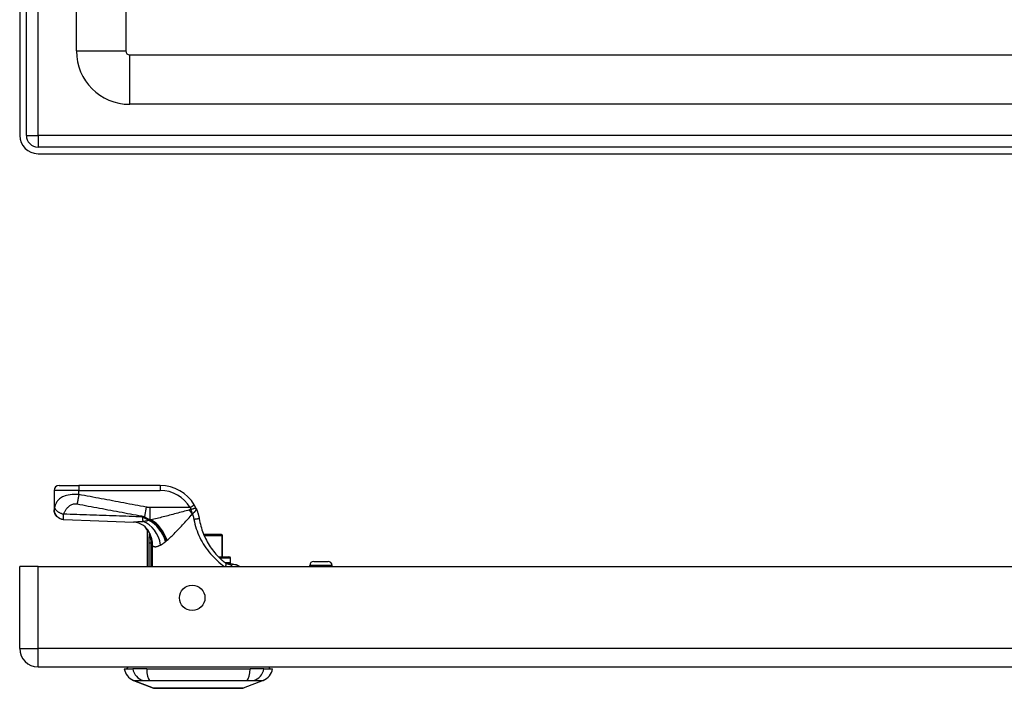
# Model space of a CAD drawing. Header units: inches. Extents: x 2.3 to 72.2, y 3.3 to 39.4.
# Tile 1 of 77: x 2.3 to 10.1, y 3.3 to 8.6. Entities that reach past the tile are written whole.
import ezdxf

# ---------------------------------------------------------------- set-up
doc = ezdxf.new("R2010")
doc.units = ezdxf.units.IN
doc.header["$MEASUREMENT"] = 0
doc.layers.add('Visible Edges(ANSI)', color=7, linetype='Continuous', lineweight=25)
doc.layers.add('Visible Tangent Edges(ANSI)', color=7, linetype='Continuous', lineweight=25)

msp = doc.modelspace()

# ---------------------------------------------------------------- linework, layer by layer
at = {"layer": 'Visible Edges(ANSI)'}
for p, q in [((2.2561, 27.2221), (2.2561, 7.7111)), ((2.3091, 7.7111), (2.3091, 27.2221)), ((2.7082, 8.3835), (2.7082, 11.4322)), ((3.1019, 11.4313), (3.1019, 8.3835)), ((3.1329, 8.3525), (13.277, 8.3525)), ((13.277, 7.9588), (3.1329, 7.9588)), ((14.0281, 7.6181), (2.4021, 7.6181)), ((2.4021, 7.5651), (14.0281, 7.5651)), ((2.5305, 4.8817), (2.5305, 4.7296)), ((2.5699, 4.9211), (2.7274, 4.9211)), ((3.3764, 4.9211), (2.7274, 4.9211)), ((2.5305, 4.7296), (2.5305, 4.7284)), ((3.273, 4.5644), (3.273, 4.2762)), ((3.2904, 4.5418), (3.2909, 4.541)), ((3.8631, 4.531), (3.723, 4.531)), ((3.8631, 4.531), (3.8651, 4.531)), ((3.873, 4.3538), (3.873, 4.5231)), ((3.8395, 4.3538), (3.9242, 4.3538)), ((3.936, 4.3066), (3.936, 4.342)), ((4.6001, 4.3166), (4.7142, 4.3166)), ((2.2561, 3.6222), (2.2561, 4.2762)), ((2.4021, 4.2762), (2.2561, 4.2762)), ((2.4021, 4.2762), (14.0281, 4.2762)), ((3.9507, 4.2951), (3.9198, 4.2951)), ((3.9535, 4.2951), (3.9507, 4.2951)), ((4.5686, 4.2762), (4.5686, 4.2851)), ((4.7457, 4.2762), (4.7457, 4.2851)), ((2.4021, 3.4762), (14.0281, 3.4762)), ((3.0896, 3.4605), (3.1577, 3.4605)), ((3.2684, 3.4605), (3.1577, 3.4605)), ((3.2684, 3.4605), (4.0919, 3.4605)), ((4.2026, 3.4605), (4.0919, 3.4605)), ((4.2026, 3.4605), (4.2707, 3.4605)), ((3.3233, 3.3059), (3.1636, 3.368)), ((4.1967, 3.368), (4.037, 3.3059))]:
    msp.add_line(p, q, dxfattribs=at)
at = {"layer": 'Visible Edges(ANSI)', "flags": 128}
for points in [[(2.6077, 4.6491), (2.5925, 4.651), (2.578, 4.6558), (2.5647, 4.6633), (2.553, 4.6731), (2.5434, 4.6851), (2.5364, 4.6986), (2.532, 4.7133), (2.5305, 4.7284)], [(3.6627, 4.7376), (3.6621, 4.7388), (3.6616, 4.74), (3.661, 4.7412), (3.6604, 4.7424), (3.6598, 4.7436), (3.6593, 4.7448), (3.6587, 4.746), (3.6581, 4.7472), (3.6574, 4.7484), (3.6568, 4.7496), (3.6562, 4.7508), (3.6556, 4.752), (3.6549, 4.7532), (3.6543, 4.7544), (3.6537, 4.7556), (3.653, 4.7568), (3.6523, 4.758), (3.6517, 4.7592), (3.651, 4.7604), (3.6503, 4.7616), (3.6497, 4.7628), (3.649, 4.764), (3.6483, 4.7652), (3.6476, 4.7664)], [(3.6627, 4.7376), (3.6641, 4.7343), (3.6656, 4.7311), (3.6669, 4.7278), (3.6683, 4.7245), (3.6696, 4.7212), (3.6709, 4.7179), (3.6721, 4.7146), (3.6733, 4.7113), (3.6745, 4.7079), (3.6756, 4.7045), (3.6767, 4.7012), (3.6778, 4.6978), (3.6788, 4.6944), (3.6798, 4.691), (3.6807, 4.6875), (3.6816, 4.6841), (3.6825, 4.6807), (3.6833, 4.6772), (3.6841, 4.6738), (3.6848, 4.6703), (3.6855, 4.6668), (3.6862, 4.6634), (3.6868, 4.6599), (3.6874, 4.6564)], [(2.6077, 4.6491), (2.8858, 4.6404), (3.1639, 4.6303)], [(3.2681, 4.5784), (3.2562, 4.5907), (3.2423, 4.602), (3.2272, 4.6117), (3.2119, 4.6192), (3.1973, 4.6245), (3.1842, 4.6278), (3.173, 4.6296), (3.1639, 4.6303)], [(3.6874, 4.6564), (3.69, 4.6416), (3.693, 4.6268), (3.6964, 4.6122), (3.7002, 4.5976), (3.7043, 4.5831), (3.7089, 4.5687), (3.7138, 4.5545), (3.7192, 4.5404), (3.7249, 4.5264), (3.7309, 4.5126), (3.7374, 4.499), (3.7442, 4.4856), (3.7513, 4.4723), (3.7588, 4.4593), (3.7667, 4.4464), (3.7749, 4.4338), (3.7834, 4.4214), (3.7922, 4.4093), (3.8013, 4.3975), (3.8107, 4.3859), (3.8203, 4.3746), (3.8302, 4.3637), (3.8402, 4.3532), (3.8504, 4.343)], [(3.273, 4.5644), (3.273, 4.5644), (3.2731, 4.5643), (3.2733, 4.5641), (3.2735, 4.5638), (3.2738, 4.5634), (3.2742, 4.563), (3.2746, 4.5625), (3.275, 4.5619), (3.2756, 4.5612), (3.2762, 4.5604), (3.2768, 4.5596), (3.2776, 4.5587), (3.2783, 4.5577), (3.2792, 4.5566), (3.28, 4.5555), (3.281, 4.5542), (3.282, 4.5529), (3.283, 4.5516), (3.2841, 4.5501), (3.2853, 4.5486), (3.2865, 4.547), (3.2877, 4.5453), (3.289, 4.5436), (3.2904, 4.5418)], [(3.2909, 4.541), (3.2911, 4.5408), (3.2912, 4.5406), (3.2914, 4.5403), (3.2916, 4.5401), (3.2918, 4.5398), (3.2919, 4.5395), (3.2921, 4.5392), (3.2923, 4.5389), (3.2925, 4.5386), (3.2927, 4.5382), (3.2929, 4.5379), (3.2931, 4.5375), (3.2934, 4.5372), (3.2936, 4.5368), (3.2938, 4.5364), (3.294, 4.5361), (3.2942, 4.5357), (3.2944, 4.5353), (3.2946, 4.5349), (3.2947, 4.5346), (3.2949, 4.5342), (3.2951, 4.5338), (3.2953, 4.5334), (3.2955, 4.533)], [(3.8955, 4.3035), (3.8936, 4.305), (3.8917, 4.3065), (3.8898, 4.308), (3.8879, 4.3096), (3.886, 4.3111), (3.8842, 4.3127), (3.8823, 4.3142), (3.8804, 4.3158), (3.8785, 4.3174), (3.8766, 4.319), (3.8747, 4.3207), (3.8728, 4.3223), (3.8709, 4.3239), (3.8691, 4.3256), (3.8672, 4.3273), (3.8653, 4.329), (3.8634, 4.3307), (3.8615, 4.3324), (3.8597, 4.3342), (3.8578, 4.3359), (3.8559, 4.3377), (3.8541, 4.3394), (3.8522, 4.3412), (3.8504, 4.343)], [(3.9198, 4.2951), (3.9192, 4.2951), (3.9184, 4.2951), (3.9177, 4.2952), (3.9169, 4.2952), (3.916, 4.2953), (3.9151, 4.2954), (3.9142, 4.2955), (3.9132, 4.2957), (3.9122, 4.2959), (3.9111, 4.2961), (3.91, 4.2963), (3.9089, 4.2966), (3.9078, 4.297), (3.9067, 4.2974), (3.9055, 4.2978), (3.9044, 4.2983), (3.9032, 4.2988), (3.9021, 4.2993), (3.901, 4.2999), (3.8999, 4.3005), (3.8988, 4.3012), (3.8977, 4.3019), (3.8966, 4.3027), (3.8955, 4.3035)], [(3.9507, 4.2951), (3.9612, 4.2945), (3.9708, 4.2929), (3.9794, 4.2906), (3.9869, 4.288), (3.9933, 4.2853), (3.9986, 4.2828), (4.0038, 4.28), (4.01, 4.2762)], [(3.9535, 4.2951), (3.9634, 4.2945), (3.9727, 4.2929), (3.9812, 4.2906), (3.9888, 4.2878), (3.9956, 4.2847), (4.0014, 4.2817), (4.0062, 4.2789), (4.0103, 4.2762)], [(3.325, 3.3056), (3.3254, 3.3056), (3.3267, 3.3056), (3.3289, 3.3056), (3.3318, 3.3056), (3.3357, 3.3056), (3.3403, 3.3055), (3.3458, 3.3055), (3.352, 3.3055), (3.3591, 3.3055), (3.3669, 3.3055), (3.3755, 3.3055), (3.3848, 3.3054), (3.3949, 3.3054), (3.4057, 3.3054), (3.4171, 3.3054), (3.4291, 3.3054), (3.4416, 3.3054), (3.4548, 3.3054), (3.4685, 3.3054), (3.4828, 3.3054), (3.4975, 3.3055), (3.5127, 3.3055), (3.5283, 3.3055), (3.5443, 3.3055), (3.5607, 3.3055), (3.5773, 3.3055), (3.5941, 3.3056), (3.611, 3.3056), (3.6282, 3.3056), (3.6455, 3.3056), (3.663, 3.3056), (3.6805, 3.3056), (3.698, 3.3056), (3.7154, 3.3056), (3.7327, 3.3056), (3.7498, 3.3056), (3.7668, 3.3056), (3.7836, 3.3055), (3.8002, 3.3055), (3.8165, 3.3055), (3.8325, 3.3055), (3.8481, 3.3055), (3.8633, 3.3055), (3.878, 3.3054), (3.8922, 3.3054), (3.9059, 3.3054), (3.919, 3.3054), (3.9316, 3.3054), (3.9436, 3.3054), (3.9549, 3.3054), (3.9655, 3.3054), (3.9755, 3.3054), (3.9848, 3.3055), (3.9934, 3.3055), (4.0012, 3.3055), (4.0082, 3.3055), (4.0145, 3.3055), (4.02, 3.3055), (4.0247, 3.3056), (4.0285, 3.3056), (4.0314, 3.3056), (4.0335, 3.3056), (4.0348, 3.3056), (4.0353, 3.3056)]]:
    msp.add_lwpolyline(points, dxfattribs=at)
at = {"layer": 'Visible Edges(ANSI)'}
msp.add_circle((3.6311, 4.0262), 0.1015, dxfattribs=at)
for centre, radius, start, end in [((3.1329, 8.3835), 0.4247, 180, 270), ((3.1329, 8.3835), 0.031, 180, 270), ((2.4021, 7.7111), 0.146, 180, 270), ((2.4021, 7.7111), 0.093, 180, 270), ((2.5699, 4.8817), 0.0394, 90, 180), ((3.3764, 4.6061), 0.315, 30.58054, 90), ((3.0994, 4.4716), 0.1969, 28.14624, 37.25047), ((3.8651, 4.5231), 0.00787, 0, 90), ((3.9242, 4.342), 0.0118, 0, 90), ((4.6001, 4.2851), 0.0315, 90, 180), ((4.7142, 4.2851), 0.0315, 0, 90), ((3.9242, 4.3066), 0.0118, 283.26148, 0), ((2.4021, 3.6222), 0.146, 180, 270), ((3.2064, 3.4781), 0.1181, 188.60095, 248.74949), ((3.1486, 3.4526), 0.0394, 143.1301, 168.46304), ((4.1539, 3.4781), 0.1181, 291.25051, 351.39905), ((4.2116, 3.4526), 0.0394, 11.53696, 36.8699), ((3.325, 3.3105), 0.00492, 248.74949, 269.79123), ((4.0352, 3.3105), 0.00492, 270.20877, 291.25051)]:
    msp.add_arc(centre, radius, start, end, dxfattribs=at)
at = {"layer": 'Visible Tangent Edges(ANSI)'}
for p, q in [((2.4021, 7.7111), (2.4021, 27.2221)), ((2.7082, 8.3835), (3.1019, 8.3835)), ((3.1329, 7.9588), (3.1329, 8.3525)), ((2.3091, 7.7111), (2.4021, 7.7111)), ((2.4021, 7.7111), (2.4021, 7.6181)), ((14.0281, 7.7111), (2.4021, 7.7111)), ((2.7274, 4.8817), (2.5305, 4.8817)), ((2.7274, 4.9211), (2.7274, 4.8817)), ((2.7274, 4.8492), (2.7274, 4.8817)), ((2.7274, 4.8817), (3.3764, 4.8817)), ((3.3764, 4.9211), (3.3764, 4.8817)), ((3.265, 4.7487), (3.251, 4.6742)), ((3.6137, 4.7463), (3.294, 4.7463)), ((3.294, 4.7463), (3.294, 4.6484)), ((3.6137, 4.7463), (3.6476, 4.7664)), ((3.2858, 4.6458), (3.2858, 4.6434)), ((3.2973, 4.6458), (3.2858, 4.6458)), ((3.294, 4.6484), (3.3031, 4.6484)), ((3.3024, 4.5163), (3.2975, 4.5145)), ((3.7263, 4.5231), (3.8669, 4.5231)), ((3.873, 4.5231), (3.8669, 4.5231)), ((3.8669, 4.5231), (3.8669, 4.3538)), ((3.2861, 4.4636), (3.3052, 4.4636)), ((3.2861, 4.4636), (3.2861, 4.2762)), ((3.3052, 4.2762), (3.3052, 4.4636)), ((3.3158, 4.4412), (3.3065, 4.4412)), ((3.3065, 4.4412), (3.3065, 4.2762)), ((3.3158, 4.2762), (3.3158, 4.4412)), ((3.936, 4.342), (3.8514, 4.342)), ((2.4021, 3.6222), (2.4021, 4.2762)), ((3.8916, 4.3066), (3.936, 4.3066)), ((4.7457, 4.2851), (4.5686, 4.2851)), ((2.2561, 3.6222), (2.4021, 3.6222)), ((14.0281, 3.6222), (2.4021, 3.6222)), ((2.4021, 3.4762), (2.4021, 3.6222)), ((3.1636, 3.368), (3.3233, 3.3059))]:
    msp.add_line(p, q, dxfattribs=at)
at = {"layer": 'Visible Tangent Edges(ANSI)', "flags": 128}
for points in [[(2.7274, 4.8492), (2.7094, 4.85), (2.6915, 4.8499), (2.6743, 4.849), (2.6581, 4.8473), (2.6431, 4.8448), (2.6295, 4.8417), (2.6173, 4.8381), (2.6064, 4.8341), (2.5967, 4.8297), (2.5881, 4.8251), (2.5804, 4.8202), (2.5737, 4.8151), (2.5677, 4.8098), (2.5624, 4.8043), (2.5577, 4.7988), (2.5536, 4.7931), (2.5499, 4.7873), (2.5467, 4.7814), (2.5438, 4.7755), (2.5412, 4.7695), (2.539, 4.7635), (2.5371, 4.7574), (2.5354, 4.7512), (2.5339, 4.745)], [(2.7274, 4.8492), (2.7268, 4.8459), (2.7262, 4.8425), (2.7256, 4.8392), (2.725, 4.8359), (2.7244, 4.8325), (2.7238, 4.8292), (2.7232, 4.8259), (2.7226, 4.8225), (2.722, 4.8192), (2.7214, 4.816), (2.7208, 4.8127), (2.7202, 4.8095), (2.7196, 4.8063), (2.719, 4.8032), (2.7185, 4.8001), (2.7179, 4.797), (2.7173, 4.794), (2.7167, 4.7911), (2.7162, 4.7882), (2.7156, 4.7854), (2.7151, 4.7826), (2.7145, 4.7799), (2.714, 4.7773), (2.7135, 4.7747)], [(3.265, 4.7487), (3.2425, 4.7529), (3.22, 4.7571), (3.1977, 4.7613), (3.1753, 4.7655), (3.1529, 4.7697), (3.1305, 4.7739), (3.1081, 4.7781), (3.0857, 4.7823), (3.0633, 4.7864), (3.0409, 4.7906), (3.0185, 4.7948), (2.9961, 4.799), (2.9737, 4.8032), (2.9513, 4.8074), (2.9289, 4.8116), (2.9065, 4.8157), (2.8842, 4.8199), (2.8618, 4.8241), (2.8394, 4.8283), (2.817, 4.8325), (2.7946, 4.8367), (2.7721, 4.8409), (2.7497, 4.8451), (2.7274, 4.8492)], [(2.5339, 4.745), (2.5338, 4.7442), (2.5336, 4.7433), (2.5334, 4.7425), (2.5332, 4.7417), (2.533, 4.7409), (2.5328, 4.7401), (2.5326, 4.7394), (2.5325, 4.7386), (2.5323, 4.7379), (2.5321, 4.7372), (2.5319, 4.7365), (2.5317, 4.7358), (2.5316, 4.7351), (2.5314, 4.7344), (2.5312, 4.7338), (2.5311, 4.7332), (2.531, 4.7326), (2.5309, 4.7321), (2.5308, 4.7316), (2.5307, 4.7311), (2.5306, 4.7307), (2.5306, 4.7303), (2.5305, 4.7299), (2.5305, 4.7296)], [(2.5305, 4.7296), (2.5307, 4.7251), (2.5311, 4.7206), (2.5318, 4.7159), (2.5328, 4.7112), (2.5342, 4.7065), (2.5358, 4.7018), (2.5378, 4.6972), (2.5402, 4.6926), (2.5428, 4.6882), (2.5458, 4.6839), (2.549, 4.6797), (2.5526, 4.6758), (2.5564, 4.6721), (2.5604, 4.6687), (2.5646, 4.6655), (2.569, 4.6627), (2.5736, 4.6601), (2.5782, 4.6579), (2.5829, 4.656), (2.5877, 4.6544), (2.5924, 4.6531), (2.5972, 4.6521), (2.6019, 4.6514), (2.6065, 4.6509)], [(2.5339, 4.745), (2.5347, 4.7427), (2.5357, 4.7403), (2.5369, 4.7378), (2.5384, 4.7353), (2.5401, 4.7327), (2.5421, 4.7301), (2.5442, 4.7275), (2.5467, 4.7249), (2.5493, 4.7223), (2.5522, 4.7197), (2.5553, 4.7172), (2.5586, 4.7147), (2.562, 4.7123), (2.5656, 4.7099), (2.5694, 4.7077), (2.5733, 4.7055), (2.5772, 4.7034), (2.5813, 4.7015), (2.5854, 4.6996), (2.5895, 4.6979), (2.5937, 4.6963), (2.5979, 4.6949), (2.602, 4.6936), (2.6061, 4.6924)], [(2.6061, 4.6924), (2.6081, 4.6977), (2.6102, 4.7029), (2.6126, 4.7081), (2.6152, 4.7131), (2.6179, 4.718), (2.6209, 4.7229), (2.624, 4.7276), (2.6273, 4.7322), (2.6308, 4.7368), (2.6345, 4.7412), (2.6384, 4.7454), (2.6424, 4.7496), (2.6467, 4.7536), (2.6513, 4.7574), (2.6561, 4.7611), (2.6612, 4.7644), (2.6666, 4.7675), (2.6724, 4.7703), (2.6786, 4.7726), (2.6851, 4.7744), (2.692, 4.7756), (2.699, 4.776), (2.7063, 4.7758), (2.7135, 4.7747)], [(2.7135, 4.7747), (2.7358, 4.7705), (2.7582, 4.7663), (2.7807, 4.7621), (2.8031, 4.7579), (2.8254, 4.7537), (2.8478, 4.7496), (2.8702, 4.7454), (2.8926, 4.7412), (2.915, 4.737), (2.9374, 4.7328), (2.9598, 4.7286), (2.9822, 4.7244), (3.0046, 4.7203), (3.027, 4.7161), (3.0494, 4.7119), (3.0718, 4.7077), (3.0942, 4.7035), (3.1166, 4.6993), (3.139, 4.6951), (3.1614, 4.691), (3.1837, 4.6868), (3.2061, 4.6826), (3.2286, 4.6784), (3.251, 4.6742)], [(3.294, 4.7463), (3.2928, 4.7463), (3.2916, 4.7463), (3.2904, 4.7464), (3.2892, 4.7464), (3.288, 4.7464), (3.2867, 4.7465), (3.2855, 4.7465), (3.2843, 4.7466), (3.2831, 4.7466), (3.2819, 4.7467), (3.2807, 4.7468), (3.2795, 4.7469), (3.2783, 4.747), (3.2771, 4.7471), (3.2759, 4.7472), (3.2747, 4.7473), (3.2734, 4.7475), (3.2722, 4.7476), (3.271, 4.7478), (3.2698, 4.7479), (3.2686, 4.7481), (3.2674, 4.7483), (3.2662, 4.7485), (3.265, 4.7487)], [(3.6086, 4.7266), (3.5954, 4.723), (3.5821, 4.7193), (3.5688, 4.7157), (3.5555, 4.7121), (3.5423, 4.7085), (3.5291, 4.7049), (3.5159, 4.7014), (3.5027, 4.6978), (3.4896, 4.6943), (3.4766, 4.6909), (3.4636, 4.6875), (3.4507, 4.6841), (3.4379, 4.6808), (3.4251, 4.6775), (3.4124, 4.6743), (3.3999, 4.6711), (3.3874, 4.668), (3.375, 4.665), (3.3627, 4.662), (3.3505, 4.6591), (3.3385, 4.6563), (3.3265, 4.6535), (3.3148, 4.6509), (3.3031, 4.6484)], [(3.6201, 4.7291), (3.6196, 4.729), (3.6191, 4.729), (3.6186, 4.7289), (3.6181, 4.7288), (3.6176, 4.7287), (3.6171, 4.7286), (3.6166, 4.7285), (3.6161, 4.7284), (3.6156, 4.7283), (3.6152, 4.7282), (3.6147, 4.7281), (3.6142, 4.728), (3.6137, 4.7279), (3.6132, 4.7278), (3.6128, 4.7277), (3.6123, 4.7276), (3.6118, 4.7274), (3.6114, 4.7273), (3.6109, 4.7272), (3.6105, 4.7271), (3.61, 4.727), (3.6095, 4.7269), (3.6091, 4.7267), (3.6086, 4.7266)], [(3.6137, 4.7463), (3.614, 4.7456), (3.6143, 4.7449), (3.6145, 4.7442), (3.6148, 4.7435), (3.6151, 4.7428), (3.6154, 4.7421), (3.6156, 4.7414), (3.6159, 4.7406), (3.6162, 4.7399), (3.6164, 4.7392), (3.6167, 4.7385), (3.617, 4.7378), (3.6172, 4.7371), (3.6175, 4.7363), (3.6178, 4.7356), (3.618, 4.7349), (3.6183, 4.7342), (3.6186, 4.7335), (3.6188, 4.7327), (3.6191, 4.732), (3.6193, 4.7313), (3.6196, 4.7306), (3.6199, 4.7298), (3.6201, 4.7291)], [(3.6627, 4.7376), (3.6622, 4.7383), (3.6616, 4.7389), (3.6609, 4.7394), (3.6601, 4.7396), (3.6592, 4.7397), (3.6581, 4.7398), (3.6569, 4.7396), (3.6555, 4.7395), (3.654, 4.7392), (3.6524, 4.7388), (3.6506, 4.7384), (3.6487, 4.7379), (3.6468, 4.7374), (3.6447, 4.7368), (3.6425, 4.7361), (3.6402, 4.7354), (3.6379, 4.7347), (3.6355, 4.734), (3.633, 4.7332), (3.6305, 4.7324), (3.6279, 4.7316), (3.6253, 4.7308), (3.6227, 4.7299), (3.6201, 4.7291)], [(3.6342, 4.6967), (3.6363, 4.6986), (3.6385, 4.7005), (3.6407, 4.7024), (3.6428, 4.7043), (3.6449, 4.7061), (3.6469, 4.708), (3.6489, 4.7098), (3.6508, 4.7117), (3.6526, 4.7135), (3.6543, 4.7153), (3.6559, 4.7171), (3.6573, 4.7188), (3.6587, 4.7205), (3.6599, 4.7222), (3.6609, 4.7238), (3.6618, 4.7255), (3.6626, 4.7271), (3.6632, 4.7286), (3.6635, 4.7301), (3.6638, 4.7316), (3.6638, 4.7331), (3.6636, 4.7346), (3.6632, 4.7361), (3.6627, 4.7376)], [(2.6065, 4.6509), (2.6063, 4.6516), (2.6061, 4.6524), (2.606, 4.6533), (2.6058, 4.6543), (2.6057, 4.6555), (2.6056, 4.6567), (2.6055, 4.658), (2.6054, 4.6595), (2.6054, 4.661), (2.6053, 4.6627), (2.6053, 4.6645), (2.6053, 4.6664), (2.6053, 4.6683), (2.6053, 4.6702), (2.6053, 4.672), (2.6054, 4.674), (2.6055, 4.676), (2.6055, 4.6781), (2.6056, 4.6802), (2.6057, 4.6825), (2.6058, 4.6848), (2.6059, 4.6872), (2.606, 4.6898), (2.6061, 4.6924)], [(3.2333, 4.6706), (3.2072, 4.6717), (3.181, 4.6727), (3.1549, 4.6737), (3.1288, 4.6747), (3.1026, 4.6757), (3.0765, 4.6767), (3.0503, 4.6777), (3.0242, 4.6787), (2.9981, 4.6796), (2.9719, 4.6806), (2.9458, 4.6815), (2.9197, 4.6824), (2.8935, 4.6833), (2.8674, 4.6842), (2.8413, 4.6851), (2.8151, 4.6859), (2.789, 4.6868), (2.7629, 4.6876), (2.7367, 4.6884), (2.7106, 4.6892), (2.6845, 4.69), (2.6584, 4.6908), (2.6322, 4.6916), (2.6061, 4.6924)], [(2.6077, 4.6491), (2.6077, 4.6491), (2.6076, 4.6491), (2.6076, 4.6491), (2.6075, 4.6492), (2.6075, 4.6492), (2.6074, 4.6492), (2.6074, 4.6493), (2.6073, 4.6493), (2.6072, 4.6494), (2.6072, 4.6494), (2.6071, 4.6495), (2.6071, 4.6496), (2.607, 4.6496), (2.607, 4.6497), (2.6069, 4.6498), (2.6069, 4.6499), (2.6068, 4.65), (2.6068, 4.6501), (2.6067, 4.6502), (2.6067, 4.6504), (2.6066, 4.6505), (2.6066, 4.6506), (2.6065, 4.6508), (2.6065, 4.6509)], [(3.2383, 4.6333), (3.2348, 4.633), (3.2314, 4.6327), (3.228, 4.6324), (3.2246, 4.6322), (3.2212, 4.6319), (3.2179, 4.6317), (3.2146, 4.6314), (3.2113, 4.6312), (3.2081, 4.631), (3.2049, 4.6308), (3.2017, 4.6307), (3.1986, 4.6305), (3.1955, 4.6304), (3.1924, 4.6303), (3.1894, 4.6302), (3.1864, 4.6301), (3.1835, 4.6301), (3.1806, 4.63), (3.1777, 4.63), (3.1748, 4.63), (3.1721, 4.6301), (3.1693, 4.6301), (3.1666, 4.6302), (3.1639, 4.6303)], [(3.2858, 4.6458), (3.2835, 4.6468), (3.2812, 4.6477), (3.2789, 4.6486), (3.2766, 4.6496), (3.2743, 4.6506), (3.272, 4.6516), (3.2698, 4.6526), (3.2675, 4.6536), (3.2653, 4.6546), (3.2631, 4.6556), (3.2609, 4.6566), (3.2587, 4.6577), (3.2565, 4.6587), (3.2544, 4.6598), (3.2522, 4.6608), (3.2501, 4.6619), (3.2479, 4.663), (3.2458, 4.6641), (3.2437, 4.6651), (3.2416, 4.6662), (3.2395, 4.6673), (3.2375, 4.6684), (3.2354, 4.6695), (3.2333, 4.6706)], [(3.2858, 4.6434), (3.284, 4.6428), (3.2822, 4.6422), (3.2804, 4.6417), (3.2785, 4.6412), (3.2766, 4.6407), (3.2747, 4.6402), (3.2728, 4.6397), (3.2709, 4.6392), (3.2689, 4.6387), (3.267, 4.6383), (3.265, 4.6378), (3.263, 4.6374), (3.261, 4.637), (3.259, 4.6366), (3.257, 4.6362), (3.2549, 4.6359), (3.2529, 4.6355), (3.2508, 4.6351), (3.2488, 4.6348), (3.2467, 4.6345), (3.2446, 4.6342), (3.2425, 4.6339), (3.2404, 4.6336), (3.2383, 4.6333)], [(3.251, 4.6742), (3.2528, 4.6727), (3.2546, 4.6712), (3.2564, 4.6698), (3.2582, 4.6684), (3.26, 4.6671), (3.2618, 4.6658), (3.2636, 4.6646), (3.2654, 4.6633), (3.2672, 4.6622), (3.269, 4.661), (3.2708, 4.6599), (3.2726, 4.6589), (3.2744, 4.6578), (3.2762, 4.6568), (3.2779, 4.6558), (3.2797, 4.6549), (3.2815, 4.654), (3.2833, 4.6531), (3.2851, 4.6523), (3.2869, 4.6514), (3.2886, 4.6506), (3.2904, 4.6498), (3.2922, 4.6491), (3.294, 4.6484)], [(3.2973, 4.6458), (3.2968, 4.6457), (3.2963, 4.6456), (3.2959, 4.6455), (3.2954, 4.6454), (3.2949, 4.6453), (3.2944, 4.6452), (3.2939, 4.6451), (3.2935, 4.645), (3.293, 4.6449), (3.2925, 4.6448), (3.292, 4.6447), (3.2915, 4.6446), (3.2911, 4.6445), (3.2906, 4.6444), (3.2901, 4.6443), (3.2896, 4.6442), (3.2892, 4.6441), (3.2887, 4.644), (3.2882, 4.6439), (3.2877, 4.6438), (3.2873, 4.6437), (3.2868, 4.6436), (3.2863, 4.6435), (3.2858, 4.6434)], [(3.3031, 4.6484), (3.3029, 4.6483), (3.3027, 4.6482), (3.3024, 4.648), (3.3022, 4.6479), (3.3019, 4.6478), (3.3017, 4.6477), (3.3014, 4.6476), (3.3012, 4.6475), (3.3009, 4.6474), (3.3007, 4.6473), (3.3005, 4.6472), (3.3002, 4.6471), (3.3, 4.647), (3.2997, 4.6469), (3.2995, 4.6468), (3.2992, 4.6467), (3.299, 4.6466), (3.2987, 4.6465), (3.2985, 4.6464), (3.2983, 4.6462), (3.298, 4.6461), (3.2978, 4.646), (3.2975, 4.6459), (3.2973, 4.6458)], [(3.4309, 4.4851), (3.4386, 4.4919), (3.4464, 4.4989), (3.4543, 4.5062), (3.4623, 4.5137), (3.4703, 4.5215), (3.4784, 4.5294), (3.4866, 4.5375), (3.4949, 4.5458), (3.5032, 4.5542), (3.5116, 4.5628), (3.52, 4.5715), (3.5285, 4.5804), (3.537, 4.5894), (3.5456, 4.5985), (3.5542, 4.6077), (3.5629, 4.617), (3.5716, 4.6264), (3.5803, 4.6359), (3.589, 4.6454), (3.5978, 4.655), (3.6065, 4.6647), (3.6153, 4.6743), (3.6241, 4.684), (3.6329, 4.6938)], [(3.6329, 4.6938), (3.6329, 4.6939), (3.633, 4.6941), (3.633, 4.6943), (3.633, 4.6944), (3.6331, 4.6946), (3.6331, 4.6948), (3.6332, 4.6949), (3.6332, 4.695), (3.6332, 4.6952), (3.6333, 4.6953), (3.6333, 4.6955), (3.6334, 4.6956), (3.6334, 4.6957), (3.6335, 4.6958), (3.6336, 4.6959), (3.6336, 4.6961), (3.6337, 4.6962), (3.6337, 4.6963), (3.6338, 4.6963), (3.6339, 4.6964), (3.6339, 4.6965), (3.634, 4.6966), (3.6341, 4.6967), (3.6342, 4.6967)], [(3.6329, 4.6938), (3.6335, 4.692), (3.6342, 4.6902), (3.6348, 4.6884), (3.6354, 4.6866), (3.636, 4.6848), (3.6366, 4.683), (3.6372, 4.6812), (3.6378, 4.6794), (3.6383, 4.6776), (3.6388, 4.6758), (3.6394, 4.674), (3.6399, 4.6722), (3.6404, 4.6704), (3.6408, 4.6685), (3.6413, 4.6667), (3.6418, 4.6649), (3.6422, 4.663), (3.6426, 4.6612), (3.643, 4.6594), (3.6434, 4.6575), (3.6438, 4.6557), (3.6442, 4.6538), (3.6445, 4.652), (3.6449, 4.6501)], [(3.6874, 4.6564), (3.6873, 4.6564), (3.687, 4.6564), (3.6866, 4.6564), (3.686, 4.6564), (3.6853, 4.6563), (3.6843, 4.6562), (3.6832, 4.656), (3.6818, 4.6558), (3.6803, 4.6556), (3.6786, 4.6554), (3.6767, 4.6551), (3.6746, 4.6548), (3.6725, 4.6545), (3.6702, 4.6541), (3.6677, 4.6538), (3.6653, 4.6534), (3.6627, 4.653), (3.6601, 4.6526), (3.6575, 4.6522), (3.6549, 4.6518), (3.6523, 4.6513), (3.6498, 4.6509), (3.6473, 4.6505), (3.6449, 4.6501)], [(3.6449, 4.6501), (3.6485, 4.6317), (3.6528, 4.6133), (3.6578, 4.5951), (3.6633, 4.577), (3.6695, 4.559), (3.6764, 4.5413), (3.6838, 4.5238), (3.6918, 4.5064), (3.7004, 4.4893), (3.7097, 4.4725), (3.7194, 4.4559), (3.7298, 4.4396), (3.7407, 4.4237), (3.7521, 4.4081), (3.764, 4.3928), (3.7764, 4.3779), (3.7893, 4.3635), (3.8026, 4.3495), (3.8162, 4.3359), (3.8302, 4.3229), (3.8444, 4.3104), (3.8588, 4.2984), (3.8733, 4.287), (3.8879, 4.2762)], [(3.2871, 4.5177), (3.287, 4.5154), (3.2869, 4.5132), (3.2868, 4.511), (3.2867, 4.5087), (3.2866, 4.5065), (3.2865, 4.5043), (3.2865, 4.502), (3.2864, 4.4997), (3.2864, 4.4975), (3.2863, 4.4952), (3.2863, 4.493), (3.2863, 4.4907), (3.2862, 4.4885), (3.2862, 4.4862), (3.2862, 4.4839), (3.2862, 4.4817), (3.2862, 4.4794), (3.2862, 4.4772), (3.2862, 4.4749), (3.2862, 4.4726), (3.2862, 4.4704), (3.2861, 4.4681), (3.2861, 4.4659), (3.2861, 4.4636)], [(3.2909, 4.541), (3.2906, 4.5404), (3.2903, 4.5397), (3.2901, 4.539), (3.2898, 4.5382), (3.2896, 4.5373), (3.2894, 4.5365), (3.2892, 4.5355), (3.289, 4.5346), (3.2888, 4.5337), (3.2886, 4.5327), (3.2885, 4.5317), (3.2883, 4.5306), (3.2882, 4.5296), (3.2881, 4.5286), (3.2879, 4.5275), (3.2878, 4.5264), (3.2877, 4.5254), (3.2876, 4.5243), (3.2875, 4.5232), (3.2874, 4.5221), (3.2873, 4.521), (3.2873, 4.5199), (3.2872, 4.5188), (3.2871, 4.5177)], [(3.2975, 4.5145), (3.2972, 4.5159), (3.2969, 4.5173), (3.2967, 4.5186), (3.2964, 4.52), (3.2961, 4.5213), (3.2958, 4.5226), (3.2956, 4.5239), (3.2953, 4.5251), (3.2951, 4.5263), (3.2949, 4.5275), (3.2947, 4.5286), (3.2945, 4.5297), (3.2943, 4.5307), (3.2942, 4.5316), (3.2941, 4.5325), (3.294, 4.5332), (3.294, 4.5338), (3.294, 4.5342), (3.2942, 4.5345), (3.2943, 4.5346), (3.2946, 4.5344), (3.2948, 4.5341), (3.2952, 4.5337), (3.2955, 4.533)], [(3.3024, 4.5163), (3.3021, 4.517), (3.3018, 4.5177), (3.3016, 4.5184), (3.3013, 4.5191), (3.3011, 4.5198), (3.3008, 4.5205), (3.3005, 4.5212), (3.3002, 4.5219), (3.3, 4.5226), (3.2997, 4.5233), (3.2994, 4.524), (3.2991, 4.5247), (3.2988, 4.5254), (3.2985, 4.5261), (3.2982, 4.5268), (3.298, 4.5275), (3.2977, 4.5282), (3.2974, 4.5289), (3.2971, 4.5296), (3.2968, 4.5303), (3.2964, 4.531), (3.2961, 4.5317), (3.2958, 4.5324), (3.2955, 4.533)], [(3.3052, 4.4636), (3.305, 4.4658), (3.3048, 4.4681), (3.3046, 4.4703), (3.3043, 4.4725), (3.3041, 4.4747), (3.3038, 4.4769), (3.3036, 4.4791), (3.3033, 4.4813), (3.303, 4.4835), (3.3027, 4.4856), (3.3024, 4.4878), (3.302, 4.4899), (3.3017, 4.492), (3.3013, 4.4942), (3.301, 4.4963), (3.3006, 4.4984), (3.3002, 4.5004), (3.2999, 4.5025), (3.2995, 4.5046), (3.2991, 4.5066), (3.2987, 4.5086), (3.2983, 4.5106), (3.2979, 4.5126), (3.2975, 4.5145)], [(3.3158, 4.4412), (3.3158, 4.4444), (3.3157, 4.4476), (3.3156, 4.4508), (3.3155, 4.454), (3.3153, 4.4572), (3.315, 4.4604), (3.3147, 4.4636), (3.3143, 4.4668), (3.3139, 4.4699), (3.3134, 4.4731), (3.3129, 4.4763), (3.3124, 4.4794), (3.3118, 4.4825), (3.3111, 4.4857), (3.3105, 4.4888), (3.3097, 4.4919), (3.3089, 4.495), (3.3081, 4.4981), (3.3073, 4.5012), (3.3064, 4.5042), (3.3054, 4.5073), (3.3044, 4.5103), (3.3034, 4.5133), (3.3024, 4.5163)], [(3.3782, 4.447), (3.3798, 4.4478), (3.3814, 4.4487), (3.3831, 4.4496), (3.3847, 4.4505), (3.3864, 4.4515), (3.388, 4.4524), (3.3897, 4.4535), (3.3914, 4.4545), (3.3931, 4.4556), (3.3948, 4.4567), (3.3965, 4.4578), (3.3982, 4.4589), (3.4, 4.4601), (3.4017, 4.4613), (3.4035, 4.4626), (3.4052, 4.4639), (3.407, 4.4652), (3.4088, 4.4665), (3.4105, 4.4679), (3.4123, 4.4693), (3.4141, 4.4707), (3.4159, 4.4722), (3.4177, 4.4737), (3.4195, 4.4752)], [(3.4195, 4.4752), (3.4198, 4.4754), (3.4201, 4.4757), (3.4204, 4.476), (3.4208, 4.4762), (3.4211, 4.4765), (3.4214, 4.4768), (3.4217, 4.477), (3.422, 4.4773), (3.4223, 4.4776), (3.4226, 4.4779), (3.423, 4.4781), (3.4233, 4.4784), (3.4236, 4.4787), (3.4239, 4.479), (3.4242, 4.4792), (3.4245, 4.4795), (3.4249, 4.4798), (3.4252, 4.48), (3.4255, 4.4803), (3.4258, 4.4806), (3.4261, 4.4809), (3.4264, 4.4812), (3.4268, 4.4814), (3.4271, 4.4817)], [(3.4271, 4.4817), (3.4272, 4.4819), (3.4274, 4.482), (3.4276, 4.4821), (3.4277, 4.4823), (3.4279, 4.4824), (3.428, 4.4826), (3.4282, 4.4827), (3.4284, 4.4828), (3.4285, 4.483), (3.4287, 4.4831), (3.4288, 4.4833), (3.429, 4.4834), (3.4292, 4.4835), (3.4293, 4.4837), (3.4295, 4.4838), (3.4296, 4.484), (3.4298, 4.4841), (3.43, 4.4843), (3.4301, 4.4844), (3.4303, 4.4845), (3.4305, 4.4847), (3.4306, 4.4848), (3.4308, 4.485), (3.4309, 4.4851)], [(3.3052, 4.4636), (3.3053, 4.4627), (3.3054, 4.4617), (3.3055, 4.4608), (3.3056, 4.4599), (3.3056, 4.4589), (3.3057, 4.458), (3.3058, 4.4571), (3.3059, 4.4561), (3.306, 4.4552), (3.306, 4.4543), (3.3061, 4.4533), (3.3061, 4.4524), (3.3062, 4.4515), (3.3062, 4.4505), (3.3063, 4.4496), (3.3063, 4.4486), (3.3064, 4.4477), (3.3064, 4.4468), (3.3064, 4.4458), (3.3064, 4.4449), (3.3065, 4.444), (3.3065, 4.443), (3.3065, 4.4421), (3.3065, 4.4412)], [(3.3158, 4.4412), (3.3176, 4.4396), (3.3194, 4.4382), (3.3214, 4.437), (3.3234, 4.436), (3.3254, 4.4352), (3.3276, 4.4345), (3.3298, 4.434), (3.3322, 4.4337), (3.3345, 4.4335), (3.337, 4.4335), (3.3395, 4.4336), (3.3421, 4.4339), (3.3448, 4.4343), (3.3475, 4.4349), (3.3503, 4.4356), (3.3531, 4.4364), (3.3561, 4.4373), (3.3591, 4.4384), (3.3621, 4.4395), (3.3652, 4.4408), (3.3684, 4.4422), (3.3716, 4.4437), (3.3749, 4.4453), (3.3782, 4.447)], [(3.8955, 4.3035), (3.8961, 4.303), (3.8967, 4.3024), (3.8972, 4.3017), (3.8977, 4.301), (3.8981, 4.3002), (3.8985, 4.2994), (3.8988, 4.2985), (3.8991, 4.2975), (3.8993, 4.2965), (3.8994, 4.2954), (3.8995, 4.2942), (3.8995, 4.293), (3.8994, 4.2918), (3.8993, 4.2905), (3.8991, 4.2891), (3.8989, 4.2878), (3.8986, 4.2864), (3.8982, 4.285), (3.8978, 4.2835), (3.8973, 4.2821), (3.8968, 4.2806), (3.8962, 4.2791), (3.8956, 4.2777), (3.8949, 4.2762)], [(3.9198, 4.2951), (3.9212, 4.2951), (3.9227, 4.295), (3.9241, 4.2948), (3.9255, 4.2946), (3.9269, 4.2944), (3.9283, 4.294), (3.9298, 4.2936), (3.9312, 4.2931), (3.9326, 4.2926), (3.934, 4.2919), (3.9353, 4.2913), (3.9367, 4.2905), (3.938, 4.2896), (3.9392, 4.2887), (3.9405, 4.2878), (3.9417, 4.2867), (3.9428, 4.2856), (3.9439, 4.2844), (3.945, 4.2832), (3.946, 4.2819), (3.9469, 4.2805), (3.9478, 4.2791), (3.9486, 4.2777), (3.9493, 4.2762)], [(3.1636, 3.368), (3.1637, 3.368), (3.1641, 3.368), (3.1648, 3.368), (3.1657, 3.3679), (3.167, 3.3679), (3.1685, 3.3678), (3.1702, 3.3678), (3.1722, 3.3677), (3.1745, 3.3676), (3.1771, 3.3676), (3.1799, 3.3675), (3.1829, 3.3674), (3.1862, 3.3673), (3.1897, 3.3672), (3.1935, 3.3671), (3.1975, 3.3671), (3.2018, 3.367), (3.2063, 3.3669), (3.211, 3.3668), (3.2159, 3.3668), (3.2211, 3.3667), (3.2264, 3.3667), (3.232, 3.3666), (3.2402, 3.3665)], [(3.2402, 3.3665), (3.2416, 3.3665), (3.243, 3.3665), (3.2445, 3.3666), (3.2461, 3.3666), (3.2478, 3.3666), (3.2495, 3.3666), (3.2513, 3.3666), (3.2532, 3.3667), (3.2551, 3.3667), (3.2571, 3.3667), (3.2592, 3.3667), (3.2613, 3.3667), (3.2635, 3.3667), (3.2658, 3.3667), (3.2681, 3.3667), (3.2705, 3.3667), (3.273, 3.3666), (3.2755, 3.3666), (3.2781, 3.3666), (3.2807, 3.3666), (3.2833, 3.3666), (3.286, 3.3665), (3.2888, 3.3665), (3.2915, 3.3665)], [(3.2915, 3.3665), (3.3251, 3.3667), (3.3562, 3.3668), (3.3876, 3.3669), (3.4193, 3.3671), (3.4513, 3.3672), (3.4836, 3.3674), (3.516, 3.3676), (3.5487, 3.3677), (3.5814, 3.3678), (3.6143, 3.368), (3.6473, 3.368), (3.6803, 3.368), (3.7134, 3.368), (3.7463, 3.3679), (3.7792, 3.3678), (3.812, 3.3677), (3.8446, 3.3676), (3.877, 3.3674), (3.9092, 3.3672), (3.9411, 3.3671), (3.9728, 3.3669), (4.0041, 3.3668), (4.0352, 3.3667), (4.0687, 3.3665)], [(3.4055, 3.3056), (3.3991, 3.3056), (3.3928, 3.3056), (3.3868, 3.3056), (3.3811, 3.3056), (3.3756, 3.3057), (3.3703, 3.3057), (3.3653, 3.3057), (3.3606, 3.3057), (3.3562, 3.3057), (3.352, 3.3058), (3.3481, 3.3058), (3.3445, 3.3058), (3.3411, 3.3058), (3.338, 3.3058), (3.3353, 3.3059), (3.3327, 3.3059), (3.3305, 3.3059), (3.3286, 3.3059), (3.327, 3.3059), (3.3256, 3.3059), (3.3246, 3.3059), (3.3239, 3.3059), (3.3234, 3.3059), (3.3233, 3.3059)], [(3.4526, 3.3056), (3.4505, 3.3056), (3.4483, 3.3056), (3.4462, 3.3056), (3.4442, 3.3055), (3.4421, 3.3055), (3.44, 3.3055), (3.438, 3.3055), (3.436, 3.3055), (3.434, 3.3055), (3.432, 3.3055), (3.43, 3.3055), (3.428, 3.3055), (3.426, 3.3055), (3.4241, 3.3055), (3.4222, 3.3055), (3.4203, 3.3055), (3.4184, 3.3055), (3.4165, 3.3055), (3.4146, 3.3055), (3.4128, 3.3055), (3.4109, 3.3056), (3.4091, 3.3056), (3.4073, 3.3056), (3.4055, 3.3056)], [(3.9077, 3.3056), (3.8915, 3.3056), (3.8746, 3.3056), (3.8571, 3.3057), (3.8389, 3.3057), (3.8202, 3.3058), (3.8011, 3.3058), (3.7816, 3.3058), (3.7617, 3.3059), (3.7417, 3.3059), (3.7213, 3.3059), (3.7008, 3.3059), (3.6802, 3.3059), (3.6595, 3.3059), (3.639, 3.3059), (3.6186, 3.3059), (3.5984, 3.3059), (3.5785, 3.3058), (3.559, 3.3058), (3.5398, 3.3058), (3.5212, 3.3057), (3.503, 3.3057), (3.4855, 3.3056), (3.4687, 3.3056), (3.4526, 3.3056)], [(3.9548, 3.3056), (3.953, 3.3056), (3.9512, 3.3056), (3.9494, 3.3056), (3.9475, 3.3055), (3.9457, 3.3055), (3.9438, 3.3055), (3.9419, 3.3055), (3.94, 3.3055), (3.9381, 3.3055), (3.9362, 3.3055), (3.9343, 3.3055), (3.9323, 3.3055), (3.9303, 3.3055), (3.9284, 3.3055), (3.9264, 3.3055), (3.9243, 3.3055), (3.9223, 3.3055), (3.9203, 3.3055), (3.9182, 3.3055), (3.9161, 3.3055), (3.9141, 3.3056), (3.9119, 3.3056), (3.9098, 3.3056), (3.9077, 3.3056)], [(4.037, 3.3059), (4.0369, 3.3059), (4.0364, 3.3059), (4.0357, 3.3059), (4.0346, 3.3059), (4.0333, 3.3059), (4.0317, 3.3059), (4.0297, 3.3059), (4.0275, 3.3059), (4.025, 3.3059), (4.0222, 3.3058), (4.0191, 3.3058), (4.0157, 3.3058), (4.012, 3.3058), (4.0081, 3.3058), (4.0039, 3.3057), (3.9995, 3.3057), (3.9948, 3.3057), (3.9898, 3.3057), (3.9846, 3.3057), (3.9791, 3.3056), (3.9733, 3.3056), (3.9674, 3.3056), (3.9612, 3.3056), (3.9548, 3.3056)], [(4.0687, 3.3665), (4.0715, 3.3665), (4.0742, 3.3665), (4.0769, 3.3666), (4.0796, 3.3666), (4.0822, 3.3666), (4.0847, 3.3666), (4.0872, 3.3666), (4.0897, 3.3667), (4.092, 3.3667), (4.0944, 3.3667), (4.0966, 3.3667), (4.0988, 3.3667), (4.101, 3.3667), (4.1031, 3.3667), (4.1051, 3.3667), (4.107, 3.3667), (4.1089, 3.3666), (4.1107, 3.3666), (4.1125, 3.3666), (4.1142, 3.3666), (4.1157, 3.3666), (4.1173, 3.3665), (4.1187, 3.3665), (4.1201, 3.3665)], [(4.1201, 3.3665), (4.1283, 3.3666), (4.1339, 3.3667), (4.1392, 3.3667), (4.1444, 3.3668), (4.1493, 3.3668), (4.154, 3.3669), (4.1585, 3.367), (4.1627, 3.3671), (4.1668, 3.3671), (4.1705, 3.3672), (4.1741, 3.3673), (4.1774, 3.3674), (4.1804, 3.3675), (4.1832, 3.3676), (4.1858, 3.3676), (4.188, 3.3677), (4.1901, 3.3678), (4.1918, 3.3678), (4.1933, 3.3679), (4.1945, 3.3679), (4.1955, 3.368), (4.1962, 3.368), (4.1966, 3.368), (4.1967, 3.368)]]:
    msp.add_lwpolyline(points, dxfattribs=at)
at = {"layer": 'Visible Tangent Edges(ANSI)'}
for centre, radius, start, end in [((3.3764, 4.6061), 0.2756, 30.58054, 90), ((3.325, 3.3105), 0.00492, 248.74949, 269.79123)]:
    msp.add_arc(centre, radius, start, end, dxfattribs=at)
for centre, major_axis, ratio, start_param, end_param in [((3.6086, 4.6938), (-0.1164, 0.1588), 0.099559, 4.639553, 4.847409), ((3.6201, 4.7004), (-0.0778, 0.1808), 0.058123, 4.666855, 4.846581), ((-0.2447, 5.0415), (3.6726, -0.2797), 0.09119, 5.963131, 5.978489), ((3.2473, 4.7452), (-0.0048, -0.118), 0.119705, 5.400993, 5.962795), ((3.2233, 4.447), (-0.0635, 0.1863), 0.76978, 4.456044, 5.771273), ((-0.2261, 5.1409), (3.6723, -0.3833), 0.123492, 5.999185, 6.006887), ((3.2858, 4.4752), (0.0965, -0.1716), 0.627605, 1.231527, 2.411005), ((3.2973, 4.4817), (-0.0989, 0.1702), 0.604176, 4.374903, 5.517504), ((3.3031, 4.4851), (-0.0981, 0.1707), 0.594817, 4.382906, 5.514832), ((3.1194, 4.4494), (0.1487, 0.129), 0.924855, 5.892344, 6.283185), ((3.3061, 4.5177), (-0.0197, 0.0011), 0.203793, 0.278045, 1.130973), ((3.8631, 4.5231), (0, 0.00787), 0.489583, 4.712389, 6.283185), ((3.2679, 3.4804), (0.0158, -0.117), 0.948273, 4.754759, 5.892029), ((3.3058, 3.4804), (-0.0053, -0.118), 0.314585, 4.896593, 6.033863), ((4.0544, 3.4804), (0.0053, -0.118), 0.314585, 0.249322, 1.386592), ((4.0924, 3.4804), (-0.0158, -0.117), 0.948273, 0.391156, 1.528426)]:
    msp.add_ellipse(centre, major_axis=major_axis, ratio=ratio, start_param=start_param, end_param=end_param, dxfattribs=at)

doc.saveas('drawing.dxf')
